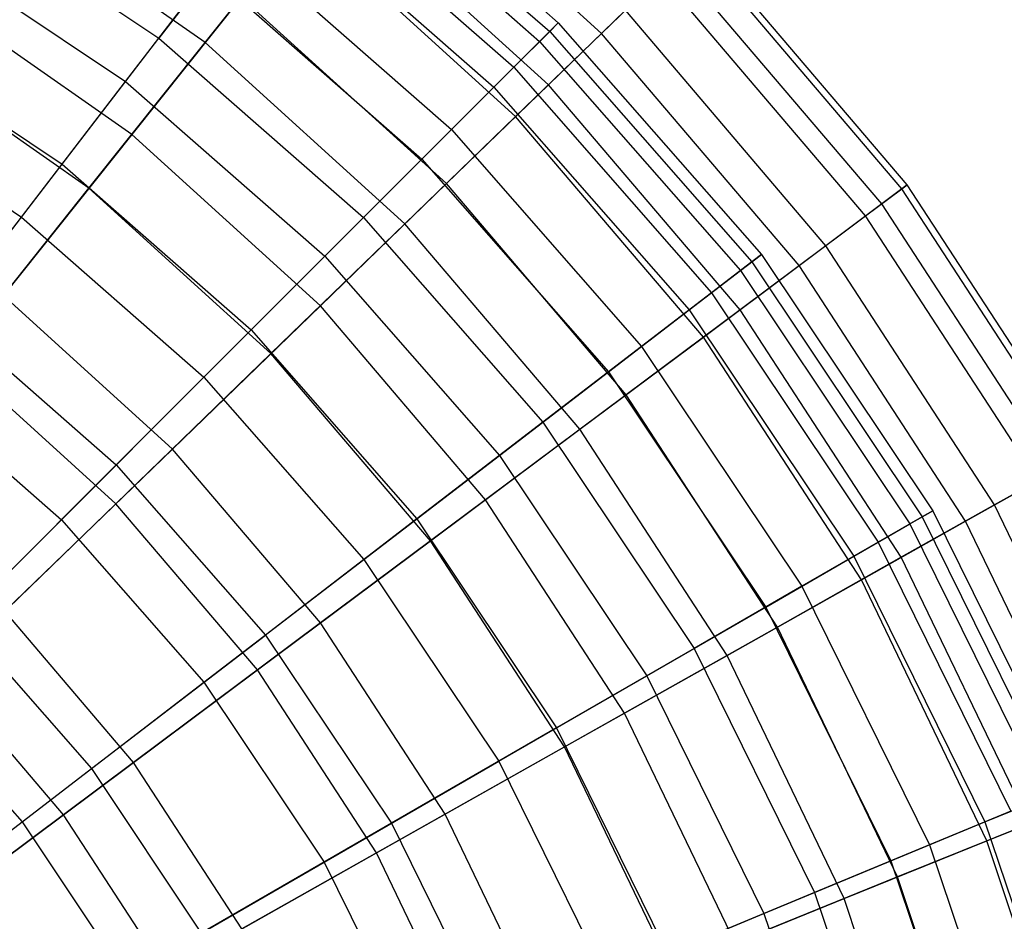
# Model space of a CAD drawing. Extents: x 0.2 to 40.1, y -6.7 to 6.7.
# Tile 253 of 256: x 19.9 to 20.8, y -2.7 to -1.9. Entities that reach past the tile are written whole.
import ezdxf

# ---------------------------------------------------------------- set-up
doc = ezdxf.new("R2010")
doc.units = 0
doc.header["$MEASUREMENT"] = 0
doc.layers.get('0').update_dxf_attribs({"color": 13, "linetype": 'CONTINUOUS'})

# ---------------------------------------------------------------- blocks, each defined once
blk = doc.blocks.new('SNOWBALL_XIV_PM3_STL')
at = {"color": 0}
for p, q in [((20.16667, -1.68183, 2.81797), (20.38419, -1.87258, 2.81797)), ((20.16667, -1.68183, 2.81797), (20.38419, -1.87258, 2.81797)), ((20.15969, -1.69092, 3.10795), (20.37608, -1.88069, 3.10795)), ((20.15969, -1.69092, 3.10795), (20.37608, -1.88069, 3.10795)), ((20.42473, -1.88267, 2.10525), (20.21285, -1.69025, 2.10525)), ((20.42473, -1.88267, 2.10525), (20.21285, -1.69025, 2.10525)), ((20.15158, -1.7015, 2.52882), (20.36666, -1.89011, 2.52882)), ((20.15158, -1.7015, 2.52882), (20.36666, -1.89011, 2.52882)), ((20.13076, -1.72862, 3.39424), (20.34248, -1.91429, 3.39424)), ((20.13076, -1.72862, 3.39424), (20.34248, -1.91429, 3.39424)), ((19.79675, -1.74515, 3.93799), (20.00917, -1.88708, 3.93799)), ((19.79675, -1.74515, 3.93799), (20.00917, -1.88708, 3.93799)), ((20.05269, -1.89108, 1.58078), (19.84494, -1.74617, 1.58078)), ((20.05269, -1.89108, 1.58078), (19.84494, -1.74617, 1.58078)), ((20.37508, -1.93075, 3.82014), (20.16976, -1.74429, 3.82014)), ((20.37508, -1.93075, 3.82014), (20.16976, -1.74429, 3.82014)), ((20.11465, -1.74961, 2.24503), (20.32377, -1.933, 2.24503)), ((20.11465, -1.74961, 2.24503), (20.32377, -1.933, 2.24503)), ((20.05269, -1.89108, 1.58078), (20.14291, -1.77795, 1.83504)), ((20.05269, -1.89108, 1.58078), (20.14291, -1.77795, 1.83504)), ((20.34415, -1.9607, 1.83504), (20.14291, -1.77795, 1.83504)), ((20.34415, -1.9607, 1.83504), (20.14291, -1.77795, 1.83504)), ((19.77111, -1.78956, 1.71105), (19.97795, -1.92776, 1.71105)), ((19.77111, -1.78956, 1.71105), (19.97795, -1.92776, 1.71105)), ((20.08033, -1.79435, 3.67236), (20.00917, -1.88708, 3.93799)), ((20.08033, -1.79435, 3.67236), (20.00917, -1.88708, 3.93799)), ((20.08033, -1.79435, 3.67236), (20.2839, -1.97288, 3.67236)), ((20.08033, -1.79435, 3.67236), (20.2839, -1.97288, 3.67236)), ((20.70671, -2.02862, 2.6767), (20.51118, -1.79894, 2.6767)), ((20.70671, -2.02862, 2.6767), (20.51118, -1.79894, 2.6767)), ((20.71179, -2.02483, 2.96919), (20.51574, -1.79453, 2.96919)), ((20.71179, -2.02483, 2.96919), (20.51574, -1.79453, 2.96919)), ((20.68786, -2.04269, 3.26022), (20.49429, -1.8153, 3.26022)), ((20.68786, -2.04269, 3.26022), (20.49429, -1.8153, 3.26022)), ((19.97795, -1.92776, 1.71105), (20.05648, -1.82543, 1.97101)), ((19.97795, -1.92776, 1.71105), (20.05648, -1.82543, 1.97101)), ((20.05648, -1.82543, 1.97101), (20.25619, -2.00058, 1.97101)), ((20.05648, -1.82543, 1.97101), (20.25619, -2.00058, 1.97101)), ((20.42473, -1.88267, 2.10525), (20.48069, -1.82848, 2.38724)), ((20.42473, -1.88267, 2.10525), (20.48069, -1.82848, 2.38724)), ((20.67269, -2.05401, 2.38724), (20.48069, -1.82848, 2.38724)), ((20.67269, -2.05401, 2.38724), (20.48069, -1.82848, 2.38724)), ((19.98381, -1.97746, 4.32223), (19.78767, -1.84065, 4.32223)), ((19.98381, -1.97746, 4.32223), (19.78767, -1.84065, 4.32223)), ((20.08649, -1.8487, 4.08044), (19.98381, -1.97746, 4.32223)), ((20.08649, -1.8487, 4.08044), (19.98381, -1.97746, 4.32223)), ((20.27915, -2.02366, 4.08044), (20.08649, -1.8487, 4.08044)), ((20.27915, -2.02366, 4.08044), (20.08649, -1.8487, 4.08044)), ((20.44716, -1.86094, 3.54533), (20.37508, -1.93075, 3.82014)), ((20.44716, -1.86094, 3.54533), (20.37508, -1.93075, 3.82014)), ((20.63529, -2.08193, 3.54533), (20.44716, -1.86094, 3.54533)), ((20.63529, -2.08193, 3.54533), (20.44716, -1.86094, 3.54533)), ((19.72221, -1.87427, 4.18697), (19.91841, -2.00537, 4.18697)), ((19.72221, -1.87427, 4.18697), (19.91841, -2.00537, 4.18697)), ((20.36666, -1.89011, 2.52882), (20.38419, -1.87258, 2.81797)), ((20.36666, -1.89011, 2.52882), (20.38419, -1.87258, 2.81797)), ((20.38419, -1.87258, 2.81797), (20.37608, -1.88069, 3.10795)), ((20.38419, -1.87258, 2.81797), (20.37608, -1.88069, 3.10795)), ((20.38419, -1.87258, 2.81797), (20.57494, -2.0901, 2.81797)), ((20.38419, -1.87258, 2.81797), (20.57494, -2.0901, 2.81797)), ((20.37608, -1.88069, 3.10795), (20.34248, -1.91429, 3.39424)), ((20.37608, -1.88069, 3.10795), (20.34248, -1.91429, 3.39424)), ((20.34415, -1.9607, 1.83504), (20.42473, -1.88267, 2.10525)), ((20.34415, -1.9607, 1.83504), (20.42473, -1.88267, 2.10525)), ((20.37608, -1.88069, 3.10795), (20.56585, -2.09708, 3.10795)), ((20.37608, -1.88069, 3.10795), (20.56585, -2.09708, 3.10795)), ((20.61026, -2.10061, 2.10525), (20.42473, -1.88267, 2.10525)), ((20.61026, -2.10061, 2.10525), (20.42473, -1.88267, 2.10525)), ((19.91841, -2.00537, 4.18697), (20.00917, -1.88708, 3.93799)), ((19.91841, -2.00537, 4.18697), (20.00917, -1.88708, 3.93799)), ((19.94356, -2.02792, 1.34635), (20.05269, -1.89108, 1.58078)), ((19.94356, -2.02792, 1.34635), (20.05269, -1.89108, 1.58078)), ((20.00917, -1.88708, 3.93799), (20.20125, -2.05553, 3.93799)), ((20.00917, -1.88708, 3.93799), (20.20125, -2.05553, 3.93799)), ((20.2402, -2.06137, 1.58078), (20.05269, -1.89108, 1.58078)), ((20.2402, -2.06137, 1.58078), (20.05269, -1.89108, 1.58078)), ((20.32377, -1.933, 2.24503), (20.36666, -1.89011, 2.52882)), ((20.32377, -1.933, 2.24503), (20.36666, -1.89011, 2.52882)), ((20.36666, -1.89011, 2.52882), (20.55528, -2.10519, 2.52882)), ((20.36666, -1.89011, 2.52882), (20.55528, -2.10519, 2.52882)), ((19.94356, -2.02792, 1.34635), (19.75421, -1.89584, 1.34635)), ((19.94356, -2.02792, 1.34635), (19.75421, -1.89584, 1.34635)), ((20.34248, -1.91429, 3.39424), (20.2839, -1.97288, 3.67236)), ((20.34248, -1.91429, 3.39424), (20.2839, -1.97288, 3.67236)), ((20.34248, -1.91429, 3.39424), (20.52815, -2.12601, 3.39424)), ((20.34248, -1.91429, 3.39424), (20.52815, -2.12601, 3.39424)), ((19.69092, -1.92846, 1.46919), (19.88031, -2.05501, 1.46919)), ((19.69092, -1.92846, 1.46919), (19.88031, -2.05501, 1.46919)), ((19.88031, -2.05501, 1.46919), (19.97795, -1.92776, 1.71105)), ((19.88031, -2.05501, 1.46919), (19.97795, -1.92776, 1.71105)), ((19.97795, -1.92776, 1.71105), (20.16498, -2.09178, 1.71105)), ((19.97795, -1.92776, 1.71105), (20.16498, -2.09178, 1.71105)), ((20.37508, -1.93075, 3.82014), (20.27915, -2.02366, 4.08044)), ((20.37508, -1.93075, 3.82014), (20.27915, -2.02366, 4.08044)), ((20.55487, -2.14195, 3.82014), (20.37508, -1.93075, 3.82014)), ((20.55487, -2.14195, 3.82014), (20.37508, -1.93075, 3.82014)), ((20.25619, -2.00058, 1.97101), (20.32377, -1.933, 2.24503)), ((20.25619, -2.00058, 1.97101), (20.32377, -1.933, 2.24503)), ((20.32377, -1.933, 2.24503), (20.50716, -2.14212, 2.24503)), ((20.32377, -1.933, 2.24503), (20.50716, -2.14212, 2.24503)), ((20.2402, -2.06137, 1.58078), (20.34415, -1.9607, 1.83504)), ((20.2402, -2.06137, 1.58078), (20.34415, -1.9607, 1.83504)), ((20.52037, -2.1677, 1.83504), (20.34415, -1.9607, 1.83504)), ((20.52037, -2.1677, 1.83504), (20.34415, -1.9607, 1.83504)), ((19.98381, -1.97746, 4.32223), (19.86327, -2.12861, 4.54182)), ((19.98381, -1.97746, 4.32223), (19.86327, -2.12861, 4.54182)), ((20.16083, -2.13824, 4.32223), (19.98381, -1.97746, 4.32223)), ((20.16083, -2.13824, 4.32223), (19.98381, -1.97746, 4.32223)), ((20.2839, -1.97288, 3.67236), (20.20125, -2.05553, 3.93799)), ((20.2839, -1.97288, 3.67236), (20.20125, -2.05553, 3.93799)), ((20.2839, -1.97288, 3.67236), (20.46242, -2.17644, 3.67236)), ((20.2839, -1.97288, 3.67236), (20.46242, -2.17644, 3.67236)), ((19.80945, -2.14736, 4.41541), (19.91841, -2.00537, 4.18697)), ((19.80945, -2.14736, 4.41541), (19.91841, -2.00537, 4.18697)), ((19.91841, -2.00537, 4.18697), (20.09582, -2.16095, 4.18697)), ((19.91841, -2.00537, 4.18697), (20.09582, -2.16095, 4.18697)), ((20.16498, -2.09178, 1.71105), (20.25619, -2.00058, 1.97101)), ((20.16498, -2.09178, 1.71105), (20.25619, -2.00058, 1.97101)), ((20.25619, -2.00058, 1.97101), (20.43134, -2.20029, 1.97101)), ((20.25619, -2.00058, 1.97101), (20.43134, -2.20029, 1.97101)), ((20.27915, -2.02366, 4.08044), (20.16083, -2.13824, 4.32223)), ((20.27915, -2.02366, 4.08044), (20.16083, -2.13824, 4.32223)), ((20.44784, -2.22182, 4.08044), (20.27915, -2.02366, 4.08044)), ((20.44784, -2.22182, 4.08044), (20.27915, -2.02366, 4.08044)), ((19.81721, -2.18637, 1.13536), (19.94356, -2.02792, 1.34635)), ((19.81721, -2.18637, 1.13536), (19.94356, -2.02792, 1.34635)), ((20.11447, -2.18314, 1.34635), (19.94356, -2.02792, 1.34635)), ((20.11447, -2.18314, 1.34635), (19.94356, -2.02792, 1.34635)), ((20.67269, -2.05401, 2.38724), (20.70671, -2.02862, 2.6767)), ((20.67269, -2.05401, 2.38724), (20.70671, -2.02862, 2.6767)), ((20.71179, -2.02483, 2.96919), (20.68786, -2.04269, 3.26022)), ((20.71179, -2.02483, 2.96919), (20.68786, -2.04269, 3.26022)), ((20.70671, -2.02862, 2.6767), (20.71179, -2.02483, 2.96919)), ((20.70671, -2.02862, 2.6767), (20.71179, -2.02483, 2.96919)), ((20.87126, -2.28142, 2.6767), (20.70671, -2.02862, 2.6767)), ((20.87126, -2.28142, 2.6767), (20.70671, -2.02862, 2.6767)), ((20.87679, -2.27831, 2.96919), (20.71179, -2.02483, 2.96919)), ((20.87679, -2.27831, 2.96919), (20.71179, -2.02483, 2.96919)), ((20.68786, -2.04269, 3.26022), (20.63529, -2.08193, 3.54533)), ((20.68786, -2.04269, 3.26022), (20.63529, -2.08193, 3.54533)), ((20.85077, -2.29296, 3.26022), (20.68786, -2.04269, 3.26022)), ((20.85077, -2.29296, 3.26022), (20.68786, -2.04269, 3.26022)), ((19.76507, -2.2052, 1.24923), (19.88031, -2.05501, 1.46919)), ((19.76507, -2.2052, 1.24923), (19.88031, -2.05501, 1.46919)), ((19.88031, -2.05501, 1.46919), (20.05157, -2.2052, 1.46919)), ((19.88031, -2.05501, 1.46919), (20.05157, -2.2052, 1.46919)), ((20.20125, -2.05553, 3.93799), (20.09582, -2.16095, 4.18697)), ((20.20125, -2.05553, 3.93799), (20.09582, -2.16095, 4.18697)), ((20.20125, -2.05553, 3.93799), (20.36969, -2.2476, 3.93799)), ((20.20125, -2.05553, 3.93799), (20.36969, -2.2476, 3.93799)), ((20.61026, -2.10061, 2.10525), (20.67269, -2.05401, 2.38724)), ((20.61026, -2.10061, 2.10525), (20.67269, -2.05401, 2.38724)), ((20.83428, -2.30225, 2.38724), (20.67269, -2.05401, 2.38724)), ((20.83428, -2.30225, 2.38724), (20.67269, -2.05401, 2.38724)), ((20.11447, -2.18314, 1.34635), (20.2402, -2.06137, 1.58078)), ((20.11447, -2.18314, 1.34635), (20.2402, -2.06137, 1.58078)), ((20.4044, -2.25425, 1.58078), (20.2402, -2.06137, 1.58078)), ((20.4044, -2.25425, 1.58078), (20.2402, -2.06137, 1.58078)), ((20.63529, -2.08193, 3.54533), (20.55487, -2.14195, 3.82014)), ((20.63529, -2.08193, 3.54533), (20.55487, -2.14195, 3.82014)), ((20.79361, -2.32515, 3.54533), (20.63529, -2.08193, 3.54533)), ((20.79361, -2.32515, 3.54533), (20.63529, -2.08193, 3.54533)), ((20.05157, -2.2052, 1.46919), (20.16498, -2.09178, 1.71105)), ((20.05157, -2.2052, 1.46919), (20.16498, -2.09178, 1.71105)), ((20.16498, -2.09178, 1.71105), (20.32901, -2.27882, 1.71105)), ((20.16498, -2.09178, 1.71105), (20.32901, -2.27882, 1.71105)), ((20.56585, -2.09708, 3.10795), (20.52815, -2.12601, 3.39424)), ((20.56585, -2.09708, 3.10795), (20.52815, -2.12601, 3.39424)), ((20.55528, -2.10519, 2.52882), (20.57494, -2.0901, 2.81797)), ((20.55528, -2.10519, 2.52882), (20.57494, -2.0901, 2.81797)), ((20.57494, -2.0901, 2.81797), (20.56585, -2.09708, 3.10795)), ((20.57494, -2.0901, 2.81797), (20.56585, -2.09708, 3.10795)), ((20.56585, -2.09708, 3.10795), (20.72576, -2.33639, 3.10795)), ((20.56585, -2.09708, 3.10795), (20.72576, -2.33639, 3.10795)), ((20.57494, -2.0901, 2.81797), (20.73568, -2.33066, 2.81797)), ((20.57494, -2.0901, 2.81797), (20.73568, -2.33066, 2.81797)), ((20.50716, -2.14212, 2.24503), (20.55528, -2.10519, 2.52882)), ((20.50716, -2.14212, 2.24503), (20.55528, -2.10519, 2.52882)), ((20.52037, -2.1677, 1.83504), (20.61026, -2.10061, 2.10525)), ((20.52037, -2.1677, 1.83504), (20.61026, -2.10061, 2.10525)), ((20.55528, -2.10519, 2.52882), (20.71421, -2.34305, 2.52882)), ((20.55528, -2.10519, 2.52882), (20.71421, -2.34305, 2.52882)), ((20.76639, -2.34048, 2.10525), (20.61026, -2.10061, 2.10525)), ((20.76639, -2.34048, 2.10525), (20.61026, -2.10061, 2.10525)), ((20.02196, -2.27273, 4.54182), (19.86327, -2.12861, 4.54182)), ((20.02196, -2.27273, 4.54182), (19.86327, -2.12861, 4.54182)), ((20.52815, -2.12601, 3.39424), (20.46242, -2.17644, 3.67236)), ((20.52815, -2.12601, 3.39424), (20.46242, -2.17644, 3.67236)), ((20.52815, -2.12601, 3.39424), (20.6846, -2.36015, 3.39424)), ((20.52815, -2.12601, 3.39424), (20.6846, -2.36015, 3.39424)), ((20.16083, -2.13824, 4.32223), (20.02196, -2.27273, 4.54182)), ((20.16083, -2.13824, 4.32223), (20.02196, -2.27273, 4.54182)), ((20.31585, -2.32033, 4.32223), (20.16083, -2.13824, 4.32223)), ((20.31585, -2.32033, 4.32223), (20.16083, -2.13824, 4.32223)), ((20.43134, -2.20029, 1.97101), (20.50716, -2.14212, 2.24503)), ((20.43134, -2.20029, 1.97101), (20.50716, -2.14212, 2.24503)), ((20.55487, -2.14195, 3.82014), (20.44784, -2.22182, 4.08044)), ((20.55487, -2.14195, 3.82014), (20.44784, -2.22182, 4.08044)), ((20.50716, -2.14212, 2.24503), (20.66168, -2.37338, 2.24503)), ((20.50716, -2.14212, 2.24503), (20.66168, -2.37338, 2.24503)), ((20.70618, -2.3744, 3.82014), (20.55487, -2.14195, 3.82014)), ((20.70618, -2.3744, 3.82014), (20.55487, -2.14195, 3.82014)), ((19.80945, -2.14736, 4.41541), (19.96926, -2.28751, 4.41541)), ((19.80945, -2.14736, 4.41541), (19.96926, -2.28751, 4.41541)), ((19.96926, -2.28751, 4.41541), (20.09582, -2.16095, 4.18697)), ((19.96926, -2.28751, 4.41541), (20.09582, -2.16095, 4.18697)), ((20.09582, -2.16095, 4.18697), (20.2514, -2.33836, 4.18697)), ((20.09582, -2.16095, 4.18697), (20.2514, -2.33836, 4.18697)), ((20.4044, -2.25425, 1.58078), (20.52037, -2.1677, 1.83504)), ((20.4044, -2.25425, 1.58078), (20.52037, -2.1677, 1.83504)), ((20.66866, -2.39552, 1.83504), (20.52037, -2.1677, 1.83504)), ((20.66866, -2.39552, 1.83504), (20.52037, -2.1677, 1.83504)), ((20.46242, -2.17644, 3.67236), (20.36969, -2.2476, 3.93799)), ((20.46242, -2.17644, 3.67236), (20.36969, -2.2476, 3.93799)), ((20.46242, -2.17644, 3.67236), (20.61285, -2.40157, 3.67236)), ((20.46242, -2.17644, 3.67236), (20.61285, -2.40157, 3.67236)), ((19.96889, -2.32413, 1.13536), (19.81721, -2.18637, 1.13536)), ((19.96889, -2.32413, 1.13536), (19.81721, -2.18637, 1.13536)), ((19.96889, -2.32413, 1.13536), (20.11447, -2.18314, 1.34635)), ((19.96889, -2.32413, 1.13536), (20.11447, -2.18314, 1.34635)), ((20.26413, -2.35893, 1.34635), (20.11447, -2.18314, 1.34635)), ((20.26413, -2.35893, 1.34635), (20.11447, -2.18314, 1.34635)), ((19.76507, -2.2052, 1.24923), (19.91771, -2.33906, 1.24923)), ((19.76507, -2.2052, 1.24923), (19.91771, -2.33906, 1.24923)), ((19.91771, -2.33906, 1.24923), (20.05157, -2.2052, 1.46919)), ((19.91771, -2.33906, 1.24923), (20.05157, -2.2052, 1.46919)), ((20.05157, -2.2052, 1.46919), (20.20175, -2.37646, 1.46919)), ((20.05157, -2.2052, 1.46919), (20.20175, -2.37646, 1.46919)), ((20.32901, -2.27882, 1.71105), (20.43134, -2.20029, 1.97101)), ((20.32901, -2.27882, 1.71105), (20.43134, -2.20029, 1.97101)), ((20.43134, -2.20029, 1.97101), (20.57892, -2.42116, 1.97101)), ((20.43134, -2.20029, 1.97101), (20.57892, -2.42116, 1.97101)), ((20.44784, -2.22182, 4.08044), (20.31585, -2.32033, 4.32223)), ((20.44784, -2.22182, 4.08044), (20.31585, -2.32033, 4.32223)), ((20.58982, -2.43993, 4.08044), (20.44784, -2.22182, 4.08044)), ((20.58982, -2.43993, 4.08044), (20.44784, -2.22182, 4.08044)), ((20.36969, -2.2476, 3.93799), (20.2514, -2.33836, 4.18697)), ((20.36969, -2.2476, 3.93799), (20.2514, -2.33836, 4.18697)), ((20.26413, -2.35893, 1.34635), (20.4044, -2.25425, 1.58078)), ((20.26413, -2.35893, 1.34635), (20.4044, -2.25425, 1.58078)), ((20.36969, -2.2476, 3.93799), (20.51162, -2.46002, 3.93799)), ((20.36969, -2.2476, 3.93799), (20.51162, -2.46002, 3.93799)), ((20.54258, -2.46653, 1.58078), (20.4044, -2.25425, 1.58078)), ((20.54258, -2.46653, 1.58078), (20.4044, -2.25425, 1.58078)), ((20.02196, -2.27273, 4.54182), (19.86465, -2.42507, 4.73582)), ((20.02196, -2.27273, 4.54182), (19.86465, -2.42507, 4.73582)), ((20.16092, -2.43596, 4.54182), (20.02196, -2.27273, 4.54182)), ((20.16092, -2.43596, 4.54182), (20.02196, -2.27273, 4.54182)), ((20.20175, -2.37646, 1.46919), (20.32901, -2.27882, 1.71105)), ((20.20175, -2.37646, 1.46919), (20.32901, -2.27882, 1.71105)), ((20.32901, -2.27882, 1.71105), (20.46721, -2.48566, 1.71105)), ((20.32901, -2.27882, 1.71105), (20.46721, -2.48566, 1.71105)), ((19.82355, -2.43322, 4.61975), (19.96926, -2.28751, 4.41541)), ((19.82355, -2.43322, 4.61975), (19.96926, -2.28751, 4.41541)), ((19.96926, -2.28751, 4.41541), (20.10941, -2.44732, 4.41541)), ((19.96926, -2.28751, 4.41541), (20.10941, -2.44732, 4.41541)), ((20.85077, -2.29296, 3.26022), (20.79361, -2.32515, 3.54533)), ((20.85077, -2.29296, 3.26022), (20.79361, -2.32515, 3.54533)), ((20.76639, -2.34048, 2.10525), (20.83428, -2.30225, 2.38724)), ((20.76639, -2.34048, 2.10525), (20.83428, -2.30225, 2.38724)), ((19.80569, -2.48218, 0.95103), (19.96889, -2.32413, 1.13536)), ((19.80569, -2.48218, 0.95103), (19.96889, -2.32413, 1.13536)), ((20.10171, -2.48015, 1.13536), (19.96889, -2.32413, 1.13536)), ((20.10171, -2.48015, 1.13536), (19.96889, -2.32413, 1.13536)), ((20.31585, -2.32033, 4.32223), (20.16092, -2.43596, 4.54182)), ((20.31585, -2.32033, 4.32223), (20.16092, -2.43596, 4.54182)), ((20.44631, -2.52075, 4.32223), (20.31585, -2.32033, 4.32223)), ((20.44631, -2.52075, 4.32223), (20.31585, -2.32033, 4.32223)), ((20.79361, -2.32515, 3.54533), (20.70618, -2.3744, 3.82014)), ((20.79361, -2.32515, 3.54533), (20.70618, -2.3744, 3.82014)), ((20.91953, -2.58663, 3.54533), (20.79361, -2.32515, 3.54533)), ((20.91953, -2.58663, 3.54533), (20.79361, -2.32515, 3.54533)), ((20.2514, -2.33836, 4.18697), (20.10941, -2.44732, 4.41541)), ((20.2514, -2.33836, 4.18697), (20.10941, -2.44732, 4.41541)), ((20.2514, -2.33836, 4.18697), (20.3825, -2.53456, 4.18697)), ((20.2514, -2.33836, 4.18697), (20.3825, -2.53456, 4.18697)), ((20.72576, -2.33639, 3.10795), (20.6846, -2.36015, 3.39424)), ((20.72576, -2.33639, 3.10795), (20.6846, -2.36015, 3.39424)), ((20.71421, -2.34305, 2.52882), (20.73568, -2.33066, 2.81797)), ((20.71421, -2.34305, 2.52882), (20.73568, -2.33066, 2.81797)), ((20.73568, -2.33066, 2.81797), (20.72576, -2.33639, 3.10795)), ((20.73568, -2.33066, 2.81797), (20.72576, -2.33639, 3.10795)), ((20.72576, -2.33639, 3.10795), (20.85305, -2.59452, 3.10795)), ((20.72576, -2.33639, 3.10795), (20.85305, -2.59452, 3.10795)), ((20.73568, -2.33066, 2.81797), (20.86364, -2.59013, 2.81797)), ((20.73568, -2.33066, 2.81797), (20.86364, -2.59013, 2.81797)), ((19.76551, -2.49126, 1.05459), (19.91771, -2.33906, 1.24923)), ((19.76551, -2.49126, 1.05459), (19.91771, -2.33906, 1.24923)), ((19.91771, -2.33906, 1.24923), (20.05157, -2.4917, 1.24923)), ((19.91771, -2.33906, 1.24923), (20.05157, -2.4917, 1.24923)), ((20.66168, -2.37338, 2.24503), (20.71421, -2.34305, 2.52882)), ((20.66168, -2.37338, 2.24503), (20.71421, -2.34305, 2.52882)), ((20.66866, -2.39552, 1.83504), (20.76639, -2.34048, 2.10525)), ((20.66866, -2.39552, 1.83504), (20.76639, -2.34048, 2.10525)), ((20.71421, -2.34305, 2.52882), (20.84073, -2.59962, 2.52882)), ((20.71421, -2.34305, 2.52882), (20.84073, -2.59962, 2.52882)), ((20.89058, -2.59835, 2.10525), (20.76639, -2.34048, 2.10525)), ((20.89058, -2.59835, 2.10525), (20.76639, -2.34048, 2.10525)), ((20.10171, -2.48015, 1.13536), (20.26413, -2.35893, 1.34635)), ((20.10171, -2.48015, 1.13536), (20.26413, -2.35893, 1.34635)), ((20.39007, -2.55242, 1.34635), (20.26413, -2.35893, 1.34635)), ((20.39007, -2.55242, 1.34635), (20.26413, -2.35893, 1.34635)), ((20.6846, -2.36015, 3.39424), (20.61285, -2.40157, 3.67236)), ((20.6846, -2.36015, 3.39424), (20.61285, -2.40157, 3.67236)), ((20.6846, -2.36015, 3.39424), (20.80915, -2.61271, 3.39424)), ((20.6846, -2.36015, 3.39424), (20.80915, -2.61271, 3.39424)), ((20.57892, -2.42116, 1.97101), (20.66168, -2.37338, 2.24503)), ((20.57892, -2.42116, 1.97101), (20.66168, -2.37338, 2.24503)), ((20.70618, -2.3744, 3.82014), (20.58982, -2.43993, 4.08044)), ((20.70618, -2.3744, 3.82014), (20.58982, -2.43993, 4.08044)), ((20.66168, -2.37338, 2.24503), (20.7847, -2.62283, 2.24503)), ((20.66168, -2.37338, 2.24503), (20.7847, -2.62283, 2.24503)), ((20.82652, -2.62429, 3.82014), (20.70618, -2.3744, 3.82014)), ((20.82652, -2.62429, 3.82014), (20.70618, -2.3744, 3.82014)), ((20.05157, -2.4917, 1.24923), (20.20175, -2.37646, 1.46919)), ((20.05157, -2.4917, 1.24923), (20.20175, -2.37646, 1.46919)), ((20.20175, -2.37646, 1.46919), (20.3283, -2.56585, 1.46919)), ((20.20175, -2.37646, 1.46919), (20.3283, -2.56585, 1.46919)), ((20.61285, -2.40157, 3.67236), (20.51162, -2.46002, 3.93799)), ((20.61285, -2.40157, 3.67236), (20.51162, -2.46002, 3.93799)), ((20.54258, -2.46653, 1.58078), (20.66866, -2.39552, 1.83504)), ((20.54258, -2.46653, 1.58078), (20.66866, -2.39552, 1.83504)), ((20.61285, -2.40157, 3.67236), (20.7326, -2.64441, 3.67236)), ((20.61285, -2.40157, 3.67236), (20.7326, -2.64441, 3.67236)), ((20.78661, -2.64044, 1.83504), (20.66866, -2.39552, 1.83504)), ((20.78661, -2.64044, 1.83504), (20.66866, -2.39552, 1.83504)), ((20.46721, -2.48566, 1.71105), (20.57892, -2.42116, 1.97101)), ((20.46721, -2.48566, 1.71105), (20.57892, -2.42116, 1.97101)), ((20.57892, -2.42116, 1.97101), (20.69641, -2.6594, 1.97101)), ((20.57892, -2.42116, 1.97101), (20.69641, -2.6594, 1.97101)), ((19.98542, -2.56693, 4.73582), (19.86465, -2.42507, 4.73582)), ((19.98542, -2.56693, 4.73582), (19.86465, -2.42507, 4.73582)), ((19.82355, -2.43322, 4.61975), (19.94593, -2.57276, 4.61975)), ((19.82355, -2.43322, 4.61975), (19.94593, -2.57276, 4.61975)), ((20.16092, -2.43596, 4.54182), (19.98542, -2.56693, 4.73582)), ((20.16092, -2.43596, 4.54182), (19.98542, -2.56693, 4.73582)), ((20.27787, -2.61562, 4.54182), (20.16092, -2.43596, 4.54182)), ((20.27787, -2.61562, 4.54182), (20.16092, -2.43596, 4.54182)), ((20.58982, -2.43993, 4.08044), (20.44631, -2.52075, 4.32223)), ((20.58982, -2.43993, 4.08044), (20.44631, -2.52075, 4.32223)), ((20.70273, -2.6744, 4.08044), (20.58982, -2.43993, 4.08044)), ((20.70273, -2.6744, 4.08044), (20.58982, -2.43993, 4.08044)), ((19.94593, -2.57276, 4.61975), (20.10941, -2.44732, 4.41541)), ((19.94593, -2.57276, 4.61975), (20.10941, -2.44732, 4.41541)), ((20.10941, -2.44732, 4.41541), (20.2275, -2.62405, 4.41541)), ((20.10941, -2.44732, 4.41541), (20.2275, -2.62405, 4.41541)), ((20.51162, -2.46002, 3.93799), (20.3825, -2.53456, 4.18697)), ((20.51162, -2.46002, 3.93799), (20.3825, -2.53456, 4.18697)), ((20.39007, -2.55242, 1.34635), (20.54258, -2.46653, 1.58078)), ((20.39007, -2.55242, 1.34635), (20.54258, -2.46653, 1.58078)), ((20.51162, -2.46002, 3.93799), (20.62461, -2.68914, 3.93799)), ((20.51162, -2.46002, 3.93799), (20.62461, -2.68914, 3.93799)), ((20.65248, -2.69475, 1.58078), (20.54258, -2.46653, 1.58078)), ((20.65248, -2.69475, 1.58078), (20.54258, -2.46653, 1.58078)), ((19.91964, -2.61603, 0.95103), (19.80569, -2.48218, 0.95103)), ((19.91964, -2.61603, 0.95103), (19.80569, -2.48218, 0.95103)), ((19.91964, -2.61603, 0.95103), (20.10171, -2.48015, 1.13536)), ((19.91964, -2.61603, 0.95103), (20.10171, -2.48015, 1.13536)), ((20.21349, -2.65187, 1.13536), (20.10171, -2.48015, 1.13536)), ((20.21349, -2.65187, 1.13536), (20.10171, -2.48015, 1.13536)), ((20.3283, -2.56585, 1.46919), (20.46721, -2.48566, 1.71105)), ((20.3283, -2.56585, 1.46919), (20.46721, -2.48566, 1.71105)), ((20.46721, -2.48566, 1.71105), (20.57724, -2.70876, 1.71105)), ((20.46721, -2.48566, 1.71105), (20.57724, -2.70876, 1.71105)), ((19.76551, -2.49126, 1.05459), (19.8808, -2.62273, 1.05459)), ((19.76551, -2.49126, 1.05459), (19.8808, -2.62273, 1.05459)), ((19.8808, -2.62273, 1.05459), (20.05157, -2.4917, 1.24923)), ((19.8808, -2.62273, 1.05459), (20.05157, -2.4917, 1.24923)), ((20.05157, -2.4917, 1.24923), (20.16436, -2.6605, 1.24923)), ((20.05157, -2.4917, 1.24923), (20.16436, -2.6605, 1.24923)), ((20.44631, -2.52075, 4.32223), (20.27787, -2.61562, 4.54182)), ((20.44631, -2.52075, 4.32223), (20.27787, -2.61562, 4.54182)), ((20.55007, -2.73621, 4.32223), (20.44631, -2.52075, 4.32223)), ((20.55007, -2.73621, 4.32223), (20.44631, -2.52075, 4.32223)), ((20.3825, -2.53456, 4.18697), (20.2275, -2.62405, 4.41541)), ((20.3825, -2.53456, 4.18697), (20.2275, -2.62405, 4.41541)), ((20.3825, -2.53456, 4.18697), (20.48687, -2.7462, 4.18697)), ((20.3825, -2.53456, 4.18697), (20.48687, -2.7462, 4.18697)), ((20.21349, -2.65187, 1.13536), (20.39007, -2.55242, 1.34635)), ((20.21349, -2.65187, 1.13536), (20.39007, -2.55242, 1.34635)), ((20.49024, -2.76043, 1.34635), (20.39007, -2.55242, 1.34635)), ((20.49024, -2.76043, 1.34635), (20.39007, -2.55242, 1.34635)), ((19.98542, -2.56693, 4.73582), (19.79206, -2.71125, 4.90126)), ((19.98542, -2.56693, 4.73582), (19.79206, -2.71125, 4.90126)), ((20.08706, -2.72307, 4.73582), (19.98542, -2.56693, 4.73582)), ((20.08706, -2.72307, 4.73582), (19.98542, -2.56693, 4.73582)), ((20.16436, -2.6605, 1.24923), (20.3283, -2.56585, 1.46919)), ((20.16436, -2.6605, 1.24923), (20.3283, -2.56585, 1.46919)), ((20.3283, -2.56585, 1.46919), (20.42905, -2.77015, 1.46919)), ((20.3283, -2.56585, 1.46919), (20.42905, -2.77015, 1.46919)), ((19.76351, -2.71274, 4.79681), (19.94593, -2.57276, 4.61975)), ((19.76351, -2.71274, 4.79681), (19.94593, -2.57276, 4.61975)), ((19.94593, -2.57276, 4.61975), (20.04905, -2.72708, 4.61975)), ((19.94593, -2.57276, 4.61975), (20.04905, -2.72708, 4.61975)), ((20.7847, -2.62283, 2.24503), (20.84073, -2.59962, 2.52882)), ((20.7847, -2.62283, 2.24503), (20.84073, -2.59962, 2.52882)), ((20.78661, -2.64044, 1.83504), (20.89058, -2.59835, 2.10525)), ((20.78661, -2.64044, 1.83504), (20.89058, -2.59835, 2.10525)), ((20.27787, -2.61562, 4.54182), (20.08706, -2.72307, 4.73582)), ((20.27787, -2.61562, 4.54182), (20.08706, -2.72307, 4.73582)), ((20.37088, -2.80875, 4.54182), (20.27787, -2.61562, 4.54182)), ((20.37088, -2.80875, 4.54182), (20.27787, -2.61562, 4.54182)), ((20.80915, -2.61271, 3.39424), (20.7326, -2.64441, 3.67236)), ((20.80915, -2.61271, 3.39424), (20.7326, -2.64441, 3.67236)), ((19.69211, -2.76752, 0.8883), (19.8808, -2.62273, 1.05459)), ((19.69211, -2.76752, 0.8883), (19.8808, -2.62273, 1.05459)), ((19.7207, -2.7645, 0.79621), (19.91964, -2.61603, 0.95103)), ((19.7207, -2.7645, 0.79621), (19.91964, -2.61603, 0.95103)), ((19.8808, -2.62273, 1.05459), (19.97795, -2.76813, 1.05459)), ((19.8808, -2.62273, 1.05459), (19.97795, -2.76813, 1.05459)), ((20.01554, -2.76336, 0.95103), (19.91964, -2.61603, 0.95103)), ((20.01554, -2.76336, 0.95103), (19.91964, -2.61603, 0.95103)), ((20.2275, -2.62405, 4.41541), (20.04905, -2.72708, 4.61975)), ((20.2275, -2.62405, 4.41541), (20.04905, -2.72708, 4.61975)), ((20.2275, -2.62405, 4.41541), (20.32152, -2.81469, 4.41541)), ((20.2275, -2.62405, 4.41541), (20.32152, -2.81469, 4.41541)), ((20.69641, -2.6594, 1.97101), (20.7847, -2.62283, 2.24503)), ((20.69641, -2.6594, 1.97101), (20.7847, -2.62283, 2.24503)), ((20.82652, -2.62429, 3.82014), (20.70273, -2.6744, 4.08044)), ((20.82652, -2.62429, 3.82014), (20.70273, -2.6744, 4.08044)), ((20.7847, -2.62283, 2.24503), (20.8741, -2.88621, 2.24503)), ((20.7847, -2.62283, 2.24503), (20.8741, -2.88621, 2.24503)), ((20.65248, -2.69475, 1.58078), (20.78661, -2.64044, 1.83504)), ((20.65248, -2.69475, 1.58078), (20.78661, -2.64044, 1.83504)), ((20.87227, -2.89843, 1.83504), (20.78661, -2.64044, 1.83504)), ((20.87227, -2.89843, 1.83504), (20.78661, -2.64044, 1.83504)), ((20.01554, -2.76336, 0.95103), (20.21349, -2.65187, 1.13536)), ((20.01554, -2.76336, 0.95103), (20.21349, -2.65187, 1.13536)), ((20.3024, -2.83648, 1.13536), (20.21349, -2.65187, 1.13536)), ((20.3024, -2.83648, 1.13536), (20.21349, -2.65187, 1.13536)), ((20.7326, -2.64441, 3.67236), (20.62461, -2.68914, 3.93799)), ((20.7326, -2.64441, 3.67236), (20.62461, -2.68914, 3.93799)), ((20.7326, -2.64441, 3.67236), (20.81963, -2.9008, 3.67236)), ((20.7326, -2.64441, 3.67236), (20.81963, -2.9008, 3.67236)), ((19.97795, -2.76813, 1.05459), (20.16436, -2.6605, 1.24923)), ((19.97795, -2.76813, 1.05459), (20.16436, -2.6605, 1.24923)), ((20.16436, -2.6605, 1.24923), (20.25416, -2.84259, 1.24923)), ((20.16436, -2.6605, 1.24923), (20.25416, -2.84259, 1.24923)), ((20.57724, -2.70876, 1.71105), (20.69641, -2.6594, 1.97101)), ((20.57724, -2.70876, 1.71105), (20.69641, -2.6594, 1.97101)), ((20.69641, -2.6594, 1.97101), (20.78179, -2.91094, 1.97101)), ((20.69641, -2.6594, 1.97101), (20.78179, -2.91094, 1.97101)), ((20.70273, -2.6744, 4.08044), (20.55007, -2.73621, 4.32223)), ((20.70273, -2.6744, 4.08044), (20.55007, -2.73621, 4.32223)), ((20.78474, -2.92139, 4.08044), (20.70273, -2.6744, 4.08044)), ((20.78474, -2.92139, 4.08044), (20.70273, -2.6744, 4.08044)), ((20.62461, -2.68914, 3.93799), (20.48687, -2.7462, 4.18697)), ((20.62461, -2.68914, 3.93799), (20.48687, -2.7462, 4.18697)), ((20.62461, -2.68914, 3.93799), (20.70673, -2.93106, 3.93799)), ((20.62461, -2.68914, 3.93799), (20.70673, -2.93106, 3.93799)), ((20.49024, -2.76043, 1.34635), (20.65248, -2.69475, 1.58078)), ((20.49024, -2.76043, 1.34635), (20.65248, -2.69475, 1.58078)), ((20.7323, -2.93514, 1.58078), (20.65248, -2.69475, 1.58078)), ((20.7323, -2.93514, 1.58078), (20.65248, -2.69475, 1.58078)), ((20.42905, -2.77015, 1.46919), (20.57724, -2.70876, 1.71105)), ((20.42905, -2.77015, 1.46919), (20.57724, -2.70876, 1.71105)), ((20.57724, -2.70876, 1.71105), (20.6572, -2.94433, 1.71105)), ((20.57724, -2.70876, 1.71105), (20.6572, -2.94433, 1.71105))]:
    blk.add_line(p, q, dxfattribs=at)
blk = doc.blocks.new('GRUPUJ_1')
at = {"color": 0}
blk.add_blockref('SNOWBALL_XIV_PM3_STL', (-0.20617, 6.65964, -0.51186), dxfattribs=at)

msp = doc.modelspace()

# ---------------------------------------------------------------- block references
at = {"color": 0}
msp.add_blockref('GRUPUJ_1', (0.20617, -6.65964, 0.51186), dxfattribs=at)

doc.saveas('drawing.dxf')
